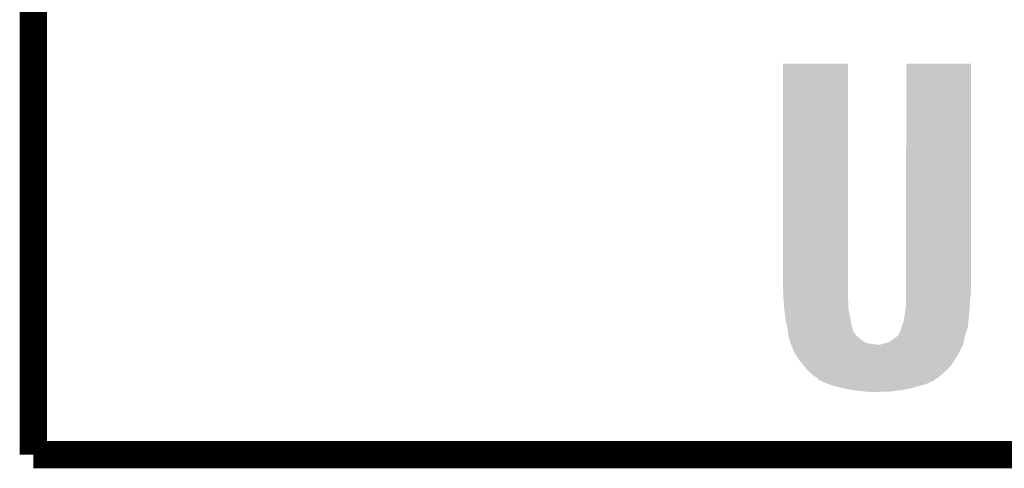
# Model space of a CAD drawing. Extents: x -1.3 to 24.2, y -3.9 to 39.2.
# Tile 1 of 31: x -1.3 to 4.2, y -3.9 to -1.4. Entities that reach past the tile are written whole.
import ezdxf

# ---------------------------------------------------------------- set-up
doc = ezdxf.new("R2010")
doc.units = 0
doc.layers.add('ULTRASONIC_4_CLICK_V101_GKO', color=10, linetype='CONTINUOUS')
doc.layers.add('ULTRASONIC_4_CLICK_V101_GTO', color=9, linetype='CONTINUOUS')

msp = doc.modelspace()

# ---------------------------------------------------------------- linework, layer by layer
at = {"layer": 'ULTRASONIC_4_CLICK_V101_GKO', "const_width": 0.1524}
for points in [[(-1.27, -3.81), (-1.27, 36.83)], [(-1.27, -3.81), (21.59, -3.81)]]:
    msp.add_lwpolyline(points, dxfattribs=at)
at = {"layer": 'ULTRASONIC_4_CLICK_V101_GTO'}
for points in [[(2.921, -2.86766), (2.921022, -1.625624), (3.28422, -2.86766), (3.28422, -1.625624)], [(2.921022, -1.625624), (2.921024, -1.6256), (3.28422, -1.625624), (2.921024, -1.6256)], [(3.60934, -2.86766), (3.609362, -1.625624), (3.97256, -2.86766), (3.97256, -1.625624)], [(3.609362, -1.625624), (3.609364, -1.6256), (3.97256, -1.625624), (3.609364, -1.6256)], [(2.92354, -2.93624), (2.921, -2.86766), (3.28422, -2.93624), (3.28422, -2.86766)], [(3.60934, -2.89814), (3.60934, -2.86766), (3.97256, -2.89814), (3.97256, -2.86766)], [(3.60934, -2.93624), (3.60934, -2.89814), (3.96748, -2.93624), (3.97256, -2.89814)], [(2.923918, -2.94132), (2.92354, -2.93624), (3.28422, -2.94132), (3.28422, -2.93624)], [(2.925422, -2.961642), (2.923918, -2.94132), (3.28676, -2.961642), (3.28422, -2.94132)], [(2.927868, -2.994662), (2.925422, -2.961642), (3.28676, -2.994662), (3.28676, -2.961642)], [(3.606968, -2.9845), (3.60934, -2.966718), (3.96494, -2.9845), (3.965874, -2.966718)], [(3.60934, -2.966718), (3.60934, -2.93624), (3.965874, -2.966718), (3.96748, -2.93624)], [(2.92862, -3.00482), (2.927868, -2.994662), (3.288792, -3.00482), (3.28676, -2.994662)], [(2.935894, -3.05816), (2.92862, -3.00482), (3.29946, -3.05816), (3.288792, -3.00482)], [(3.599904, -3.0353), (3.60426, -3.00482), (3.95986, -3.0353), (3.962908, -3.00482)], [(3.60426, -3.00482), (3.606968, -2.9845), (3.962908, -3.00482), (3.96494, -2.9845)], [(2.93624, -3.0607), (2.935894, -3.05816), (3.299884, -3.0607), (3.29946, -3.05816)], [(2.94245, -3.088642), (2.93624, -3.0607), (3.30454, -3.088642), (3.299884, -3.0607)], [(3.58648, -3.08864), (3.5941, -3.068318), (3.95522, -3.08864), (3.956988, -3.068318)], [(3.5941, -3.068318), (3.59918, -3.04038), (3.956988, -3.068318), (3.959418, -3.04038)], [(3.59918, -3.04038), (3.599904, -3.0353), (3.959418, -3.04038), (3.95986, -3.0353)], [(2.9464, -3.106422), (2.94245, -3.088642), (3.310012, -3.106422), (3.30454, -3.088642)], [(2.948434, -3.121664), (2.9464, -3.106422), (3.3147, -3.121664), (3.310012, -3.106422)], [(2.948772, -3.124206), (2.948434, -3.121664), (3.314706, -3.124206), (3.3147, -3.121664)], [(2.949788, -3.131822), (2.948772, -3.124206), (3.322322, -3.131822), (3.314706, -3.124206)], [(2.95148, -3.144518), (2.949788, -3.131822), (3.329942, -3.144518), (3.322322, -3.131822)], [(3.563622, -3.144516), (3.57632, -3.121654), (3.93954, -3.144516), (3.9464, -3.121654)], [(3.57632, -3.121654), (3.576322, -3.116576), (3.9464, -3.121654), (3.947922, -3.116576)], [(3.576322, -3.116576), (3.581402, -3.106418), (3.947922, -3.116576), (3.95097, -3.106418)], [(3.581402, -3.106418), (3.585028, -3.093722), (3.95097, -3.106418), (3.95478, -3.093722)], [(3.585028, -3.093722), (3.58648, -3.08864), (3.95478, -3.093722), (3.95522, -3.08864)], [(2.951482, -3.144522), (2.95148, -3.144518), (3.329944, -3.144522), (3.329942, -3.144518)], [(2.958408, -3.16992), (2.951482, -3.144522), (3.36042, -3.16992), (3.329944, -3.144522)], [(2.9591, -3.17246), (2.958408, -3.16992), (3.36423, -3.17246), (3.36042, -3.16992)], [(2.96273, -3.185162), (2.9591, -3.17246), (3.38328, -3.185162), (3.36423, -3.17246)], [(2.96418, -3.19024), (2.96273, -3.185162), (3.41122, -3.19024), (3.38328, -3.185162)], [(2.965874, -3.19532), (2.96418, -3.19024), (3.446782, -3.19532), (3.41122, -3.19024)], [(3.464564, -3.195318), (3.477262, -3.19024), (3.927444, -3.195318), (3.928652, -3.19024)], [(3.477262, -3.19024), (3.500122, -3.185158), (3.928652, -3.19024), (3.929862, -3.185158)], [(3.500122, -3.185158), (3.520442, -3.177538), (3.929862, -3.185158), (3.931676, -3.177538)], [(3.520442, -3.177538), (3.54076, -3.1623), (3.931676, -3.177538), (3.935306, -3.1623)], [(3.54076, -3.1623), (3.563616, -3.14452), (3.935306, -3.1623), (3.93954, -3.14452)], [(3.563616, -3.14452), (3.563622, -3.144516), (3.93954, -3.14452), (3.93954, -3.144516)], [(2.96672, -3.19786), (2.965874, -3.19532), (3.926838, -3.19786), (3.927442, -3.19532)], [(2.966722, -3.197864), (2.96672, -3.19786), (3.926838, -3.197864), (3.926838, -3.19786)], [(2.970108, -3.205482), (2.966722, -3.197864), (3.92176, -3.205482), (3.926838, -3.197864)], [(2.97688, -3.22072), (2.970108, -3.205482), (3.91414, -3.22072), (3.92176, -3.205482)], [(2.98704, -3.24358), (2.97688, -3.22072), (3.903978, -3.24358), (3.91414, -3.22072)], [(2.98704, -3.243582), (2.98704, -3.24358), (3.903976, -3.243582), (3.903978, -3.24358)], [(3.005668, -3.27152), (2.98704, -3.243582), (3.8862, -3.27152), (3.903976, -3.243582)], [(3.446782, -3.19532), (3.464564, -3.195318), (3.927442, -3.19532), (3.927444, -3.195318)], [(3.01244, -3.28168), (3.005668, -3.27152), (3.879946, -3.28168), (3.8862, -3.27152)], [(3.030404, -3.304542), (3.01244, -3.28168), (3.865878, -3.304542), (3.879946, -3.28168)], [(3.040382, -3.317242), (3.030404, -3.304542), (3.854236, -3.317242), (3.865878, -3.304542)], [(3.056544, -3.33502), (3.040382, -3.317242), (3.83794, -3.33502), (3.854236, -3.317242)], [(3.06578, -3.34518), (3.056544, -3.33502), (3.826998, -3.34518), (3.83794, -3.33502)], [(3.091178, -3.368038), (3.06578, -3.34518), (3.802382, -3.368038), (3.826998, -3.34518)], [(3.091182, -3.36804), (3.091178, -3.368038), (3.80238, -3.36804), (3.802382, -3.368038)], [(3.111498, -3.38074), (3.091182, -3.36804), (3.78506, -3.38074), (3.80238, -3.36804)], [(3.124202, -3.393438), (3.111498, -3.38074), (3.767744, -3.393438), (3.78506, -3.38074)], [(3.12928, -3.39598), (3.124202, -3.393438), (3.764278, -3.39598), (3.767744, -3.393438)], [(3.134996, -3.39852), (3.12928, -3.39598), (3.7592, -3.39852), (3.764278, -3.39598)], [(3.15214, -3.40614), (3.134996, -3.39852), (3.74142, -3.40614), (3.7592, -3.39852)], [(3.174998, -3.4163), (3.15214, -3.40614), (3.718562, -3.4163), (3.74142, -3.40614)], [(3.175006, -3.416302), (3.174998, -3.4163), (3.718558, -3.416302), (3.718562, -3.4163)], [(3.21056, -3.42646), (3.175006, -3.416302), (3.677922, -3.42646), (3.718558, -3.416302)], [(3.22834, -3.43154), (3.21056, -3.42646), (3.661664, -3.43154), (3.677922, -3.42646)], [(3.260344, -3.43916), (3.22834, -3.43154), (3.63728, -3.43916), (3.661664, -3.43154)], [(3.28168, -3.44424), (3.260344, -3.43916), (3.60934, -3.44424), (3.63728, -3.43916)], [(3.313854, -3.44932), (3.28168, -3.44424), (3.581402, -3.44932), (3.60934, -3.44424)], [(3.32994, -3.45186), (3.313854, -3.44932), (3.560234, -3.45186), (3.581402, -3.44932)], [(3.37566, -3.45694), (3.32994, -3.45186), (3.5179, -3.45694), (3.560234, -3.45186)], [(3.41376, -3.45948), (3.37566, -3.45694), (3.44678, -3.45948), (3.5179, -3.45694)]]:
    msp.add_solid(points, dxfattribs=at)

doc.saveas('drawing.dxf')
